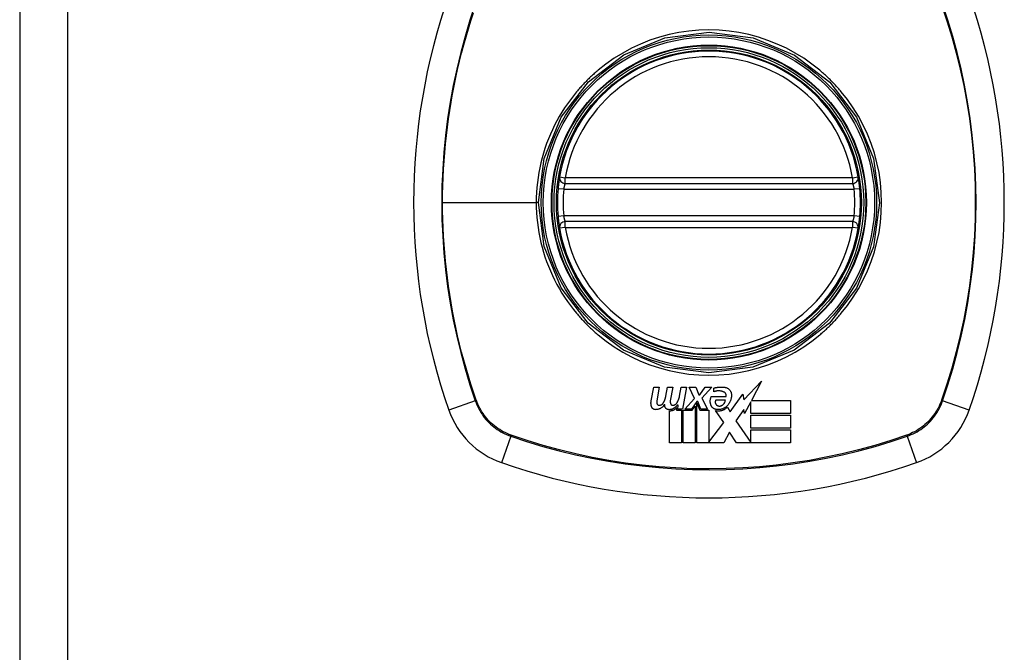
# Model space of a CAD drawing. Header units: inches. Extents: x 17 to 570, y 51 to 268.
# Tile 238 of 256: x 183.99 to 186.03, y 162.39 to 163.7. Entities that reach past the tile are written whole.
import ezdxf

# ---------------------------------------------------------------- set-up
doc = ezdxf.new("R2010")
doc.units = ezdxf.units.IN
doc.header["$MEASUREMENT"] = 0
doc.layers.add('Visible Edges(ANSI)', color=7, linetype='Continuous', lineweight=25)
doc.layers.add('Visible Tangent Edges(ANSI)', color=7, linetype='Continuous', lineweight=25)

msp = doc.modelspace()

# ---------------------------------------------------------------- linework, layer by layer
at = {"layer": 'Visible Edges(ANSI)'}
for p, q in [((183.9915, 179.1841), (183.9915, 147.4641)), ((185.1187, 163.3635), (185.7123, 163.3635)), ((185.7123, 163.2847), (185.1187, 163.2847)), ((185.2962, 162.9143), (185.3018, 162.9429)), ((185.3018, 162.9429), (185.3128, 162.9429)), ((185.3128, 162.9429), (185.3077, 162.9141)), ((185.3265, 162.9241), (185.3298, 162.9429)), ((185.3298, 162.9429), (185.3408, 162.9429)), ((185.3408, 162.9429), (185.3357, 162.9141)), ((185.3547, 162.9241), (185.358, 162.9429)), ((185.358, 162.9429), (185.369, 162.9429)), ((185.369, 162.9429), (185.361, 162.8974)), ((185.386, 162.9195), (185.3748, 162.9429)), ((185.3748, 162.9429), (185.3883, 162.9429)), ((185.3883, 162.9429), (185.3945, 162.9266)), ((185.3965, 162.9266), (185.4078, 162.9429)), ((185.4213, 162.9429), (185.4008, 162.9196)), ((185.4078, 162.9429), (185.4213, 162.9429)), ((185.4874, 162.9164), (185.5239, 162.9549)), ((185.5239, 162.9549), (185.5032, 162.9151)), ((185.3945, 162.9266), (185.3965, 162.9266)), ((185.4203, 162.9231), (185.4508, 162.9231)), ((185.4258, 162.9331), (185.4258, 162.9406)), ((185.4595, 162.8915), (185.4857, 162.9282)), ((185.4857, 162.9282), (185.4874, 162.9164)), ((185.3522, 162.9054), (185.3498, 162.9054)), ((185.3515, 162.8974), (185.3522, 162.9054)), ((185.3658, 162.8974), (185.386, 162.9195)), ((185.3905, 162.9127), (185.3794, 162.8974)), ((185.3808, 162.895), (185.387, 162.9036)), ((185.387, 162.9036), (185.387, 162.8276)), ((185.3923, 162.9127), (185.3905, 162.9127)), ((185.3905, 162.8276), (185.3905, 162.9097)), ((185.3905, 162.9097), (185.3968, 162.895)), ((185.3988, 162.8974), (185.3923, 162.9127)), ((185.4008, 162.9196), (185.4123, 162.8974)), ((185.4495, 162.9156), (185.4295, 162.9156)), ((185.5018, 162.9124), (185.489, 162.8879)), ((185.5018, 162.8884), (185.5018, 162.9124)), ((185.5032, 162.9151), (185.584, 162.9151)), ((185.584, 162.9151), (185.584, 162.8884)), ((185.334, 162.8276), (185.334, 162.8939)), ((185.349, 162.9001), (185.3485, 162.895)), ((185.3485, 162.895), (185.3588, 162.895)), ((185.361, 162.8974), (185.3515, 162.8974)), ((185.3588, 162.895), (185.3588, 162.8276)), ((185.3623, 162.8276), (185.3623, 162.895)), ((185.3623, 162.895), (185.3808, 162.895)), ((185.3794, 162.8974), (185.3658, 162.8974)), ((185.3968, 162.895), (185.4155, 162.895)), ((185.4123, 162.8974), (185.3988, 162.8974)), ((185.4155, 162.895), (185.4155, 162.8287)), ((185.446, 162.8695), (185.4288, 162.8944)), ((185.4538, 162.9011), (185.4595, 162.8915)), ((185.4874, 162.8962), (185.471, 162.8729)), ((185.489, 162.8879), (185.4874, 162.8962)), ((185.584, 162.8884), (185.5018, 162.8884)), ((185.5018, 162.8579), (185.5018, 162.8846)), ((185.5018, 162.8846), (185.584, 162.8846)), ((185.584, 162.8846), (185.584, 162.8579)), ((185.4155, 162.8287), (185.446, 162.8695)), ((185.471, 162.8729), (185.5018, 162.8281)), ((185.4579, 162.8494), (185.4463, 162.8276)), ((185.4725, 162.8276), (185.4579, 162.8494)), ((185.584, 162.8579), (185.5018, 162.8579)), ((185.5018, 162.8544), (185.584, 162.8544)), ((185.5018, 162.8281), (185.5018, 162.8544)), ((185.584, 162.8544), (185.584, 162.8276)), ((185.3588, 162.8276), (185.334, 162.8276)), ((185.387, 162.8276), (185.3623, 162.8276)), ((185.4463, 162.8276), (185.3905, 162.8276)), ((185.584, 162.8276), (185.4725, 162.8276))]:
    msp.add_line(p, q, dxfattribs=at)
at = {"layer": 'Visible Edges(ANSI)', "flags": 128}
for points in [[(185.1071, 163.3773), (185.1071, 163.3773), (185.1071, 163.3771), (185.107, 163.3768), (185.107, 163.3765), (185.1069, 163.376), (185.1068, 163.3754), (185.1067, 163.3748), (185.1065, 163.374), (185.1064, 163.3731), (185.1063, 163.3722), (185.1061, 163.3712), (185.1059, 163.3701), (185.1058, 163.3689), (185.1056, 163.3677), (185.1054, 163.3664), (185.1052, 163.365), (185.105, 163.3636), (185.1049, 163.3621), (185.1047, 163.3606), (185.1045, 163.3591), (185.1043, 163.3575), (185.1042, 163.3559), (185.104, 163.3544), (185.1039, 163.3528)], [(185.7272, 163.3528), (185.7271, 163.3544), (185.7269, 163.3559), (185.7267, 163.3575), (185.7266, 163.3591), (185.7264, 163.3606), (185.7262, 163.3621), (185.726, 163.3636), (185.7259, 163.365), (185.7257, 163.3664), (185.7255, 163.3677), (185.7253, 163.3689), (185.7251, 163.3701), (185.725, 163.3712), (185.7248, 163.3722), (185.7247, 163.3731), (185.7245, 163.374), (185.7244, 163.3748), (185.7243, 163.3754), (185.7242, 163.376), (185.7241, 163.3765), (185.7241, 163.3768), (185.724, 163.3771), (185.724, 163.3773), (185.724, 163.3773)], [(185.1039, 163.2955), (185.104, 163.2939), (185.1042, 163.2923), (185.1043, 163.2907), (185.1045, 163.2891), (185.1047, 163.2876), (185.1049, 163.2861), (185.105, 163.2846), (185.1052, 163.2832), (185.1054, 163.2819), (185.1056, 163.2805), (185.1058, 163.2793), (185.1059, 163.2781), (185.1061, 163.277), (185.1063, 163.276), (185.1064, 163.2751), (185.1065, 163.2742), (185.1067, 163.2735), (185.1068, 163.2728), (185.1069, 163.2722), (185.107, 163.2718), (185.107, 163.2714), (185.1071, 163.2711), (185.1071, 163.271), (185.1071, 163.2709)], [(185.724, 163.2709), (185.724, 163.271), (185.724, 163.2711), (185.7241, 163.2714), (185.7241, 163.2718), (185.7242, 163.2722), (185.7243, 163.2728), (185.7244, 163.2735), (185.7245, 163.2742), (185.7247, 163.2751), (185.7248, 163.276), (185.725, 163.277), (185.7251, 163.2781), (185.7253, 163.2793), (185.7255, 163.2805), (185.7257, 163.2819), (185.7258, 163.2832), (185.726, 163.2846), (185.7262, 163.2861), (185.7264, 163.2876), (185.7266, 163.2891), (185.7267, 163.2907), (185.7269, 163.2923), (185.7271, 163.2939), (185.7272, 163.2955)], [(185.4258, 162.9406), (185.4267, 162.9409), (185.4276, 162.9411), (185.4285, 162.9414), (185.4294, 162.9416), (185.4304, 162.9418), (185.4313, 162.942), (185.4322, 162.9422), (185.4332, 162.9423), (185.4341, 162.9425), (185.435, 162.9426), (185.436, 162.9427), (185.4369, 162.9428), (185.4379, 162.9428), (185.4388, 162.9429), (185.4398, 162.9429), (185.4407, 162.9429), (185.4417, 162.9429), (185.4426, 162.9429), (185.4436, 162.9428), (185.4445, 162.9428), (185.4455, 162.9427), (185.4464, 162.9426), (185.4473, 162.9425), (185.4483, 162.9424)], [(185.4483, 162.9424), (185.4493, 162.9422), (185.4503, 162.9419), (185.4513, 162.9416), (185.4523, 162.9412), (185.4532, 162.9408), (185.4542, 162.9403), (185.455, 162.9398), (185.4559, 162.9392), (185.4567, 162.9385), (185.4574, 162.9378), (185.4581, 162.9371), (185.4588, 162.9363), (185.4594, 162.9355), (185.4599, 162.9347), (185.4604, 162.9338), (185.4609, 162.9329), (185.4612, 162.932), (185.4616, 162.931), (185.4618, 162.9301), (185.462, 162.9291), (185.4622, 162.9281), (185.4623, 162.9271), (185.4623, 162.9261), (185.4623, 162.9251)], [(185.3213, 162.9101), (185.3216, 162.9106), (185.3219, 162.9112), (185.3222, 162.9117), (185.3225, 162.9123), (185.3228, 162.9128), (185.3231, 162.9134), (185.3234, 162.914), (185.3236, 162.9145), (185.3239, 162.9151), (185.3241, 162.9157), (185.3244, 162.9163), (185.3246, 162.9169), (185.3248, 162.9174), (185.325, 162.918), (185.3252, 162.9186), (185.3254, 162.9192), (185.3255, 162.9198), (185.3257, 162.9204), (185.3259, 162.921), (185.326, 162.9217), (185.3261, 162.9223), (185.3263, 162.9229), (185.3264, 162.9235), (185.3265, 162.9241)], [(185.3493, 162.9101), (185.3496, 162.9106), (185.35, 162.9112), (185.3503, 162.9117), (185.3506, 162.9123), (185.3509, 162.9128), (185.3512, 162.9134), (185.3514, 162.914), (185.3517, 162.9145), (185.352, 162.9151), (185.3522, 162.9157), (185.3525, 162.9163), (185.3527, 162.9168), (185.3529, 162.9174), (185.3531, 162.918), (185.3533, 162.9186), (185.3535, 162.9192), (185.3537, 162.9198), (185.3539, 162.9204), (185.3541, 162.921), (185.3542, 162.9216), (185.3544, 162.9223), (185.3545, 162.9229), (185.3546, 162.9235), (185.3547, 162.9241)], [(185.4203, 162.9041), (185.42, 162.9049), (185.4197, 162.9056), (185.4194, 162.9064), (185.4192, 162.9072), (185.419, 162.908), (185.4188, 162.9088), (185.4186, 162.9096), (185.4185, 162.9104), (185.4184, 162.9112), (185.4183, 162.912), (185.4183, 162.9128), (185.4183, 162.9136), (185.4183, 162.9144), (185.4183, 162.9152), (185.4184, 162.9161), (185.4185, 162.9169), (185.4186, 162.9177), (185.4188, 162.9185), (185.419, 162.9193), (185.4192, 162.92), (185.4194, 162.9208), (185.4197, 162.9216), (185.42, 162.9224), (185.4203, 162.9231)], [(185.4465, 162.9326), (185.4457, 162.933), (185.4449, 162.9333), (185.4441, 162.9336), (185.4432, 162.9339), (185.4424, 162.9342), (185.4415, 162.9344), (185.4407, 162.9346), (185.4398, 162.9347), (185.4389, 162.9349), (185.438, 162.935), (185.4371, 162.935), (185.4362, 162.9351), (185.4353, 162.9351), (185.4344, 162.935), (185.4336, 162.935), (185.4327, 162.9349), (185.4318, 162.9348), (185.4309, 162.9346), (185.43, 162.9345), (185.4292, 162.9342), (185.4283, 162.934), (185.4274, 162.9337), (185.4266, 162.9334), (185.4258, 162.9331)], [(185.4508, 162.9231), (185.4509, 162.9236), (185.451, 162.924), (185.4511, 162.9245), (185.4511, 162.925), (185.4511, 162.9254), (185.4511, 162.9259), (185.4511, 162.9264), (185.451, 162.9268), (185.4509, 162.9273), (185.4508, 162.9277), (185.4506, 162.9282), (185.4504, 162.9286), (185.4502, 162.929), (185.45, 162.9294), (185.4498, 162.9298), (185.4495, 162.9302), (185.4492, 162.9306), (185.4489, 162.9309), (185.4485, 162.9313), (185.4482, 162.9316), (185.4478, 162.9319), (185.4474, 162.9321), (185.447, 162.9324), (185.4465, 162.9326)], [(185.4623, 162.9251), (185.4622, 162.9241), (185.4621, 162.9231), (185.462, 162.9221), (185.4618, 162.9211), (185.4616, 162.9201), (185.4614, 162.9191), (185.4611, 162.9181), (185.4608, 162.9172), (185.4605, 162.9162), (185.4602, 162.9152), (185.4598, 162.9143), (185.4594, 162.9134), (185.4589, 162.9124), (185.4585, 162.9115), (185.458, 162.9106), (185.4574, 162.9097), (185.4569, 162.9089), (185.4563, 162.908), (185.4557, 162.9072), (185.4551, 162.9064), (185.4544, 162.9056), (185.4537, 162.9048), (185.453, 162.904), (185.4523, 162.9033)], [(185.297, 162.9021), (185.2969, 162.9026), (185.2967, 162.9031), (185.2966, 162.9036), (185.2965, 162.9041), (185.2964, 162.9046), (185.2962, 162.9051), (185.2962, 162.9056), (185.2961, 162.9061), (185.296, 162.9066), (185.2959, 162.9071), (185.2959, 162.9077), (185.2959, 162.9082), (185.2958, 162.9087), (185.2958, 162.9092), (185.2958, 162.9097), (185.2958, 162.9102), (185.2958, 162.9107), (185.2958, 162.9112), (185.2959, 162.9118), (185.2959, 162.9123), (185.296, 162.9128), (185.2961, 162.9133), (185.2961, 162.9138), (185.2962, 162.9143)], [(185.3053, 162.8961), (185.3048, 162.8962), (185.3044, 162.8962), (185.3039, 162.8963), (185.3035, 162.8963), (185.303, 162.8964), (185.3026, 162.8966), (185.3021, 162.8967), (185.3017, 162.8969), (185.3013, 162.8971), (185.3009, 162.8973), (185.3005, 162.8976), (185.3002, 162.8978), (185.2998, 162.8981), (185.2995, 162.8984), (185.2991, 162.8987), (185.2988, 162.8991), (185.2985, 162.8994), (185.2983, 162.8998), (185.298, 162.9001), (185.2978, 162.9005), (185.2976, 162.9009), (185.2974, 162.9013), (185.2972, 162.9017), (185.297, 162.9021)], [(185.3238, 162.9076), (185.3234, 162.9068), (185.3229, 162.906), (185.3224, 162.9052), (185.3218, 162.9044), (185.3213, 162.9037), (185.3207, 162.903), (185.32, 162.9023), (185.3193, 162.9016), (185.3186, 162.901), (185.3179, 162.9004), (185.3171, 162.8998), (185.3163, 162.8993), (185.3155, 162.8988), (185.3146, 162.8983), (185.3138, 162.8979), (185.3129, 162.8976), (185.312, 162.8972), (185.3111, 162.8969), (185.3101, 162.8967), (185.3092, 162.8965), (185.3082, 162.8963), (185.3072, 162.8962), (185.3063, 162.8962), (185.3053, 162.8961)], [(185.3077, 162.9141), (185.3077, 162.9139), (185.3077, 162.9136), (185.3076, 162.9134), (185.3076, 162.9131), (185.3076, 162.9129), (185.3076, 162.9126), (185.3076, 162.9124), (185.3076, 162.9121), (185.3076, 162.9119), (185.3076, 162.9116), (185.3076, 162.9114), (185.3076, 162.9111), (185.3077, 162.9109), (185.3077, 162.9106), (185.3078, 162.9104), (185.3078, 162.9101), (185.3079, 162.9099), (185.3079, 162.9097), (185.308, 162.9094), (185.3081, 162.9092), (185.3081, 162.9089), (185.3082, 162.9087), (185.3083, 162.9085), (185.3084, 162.9082)], [(185.3084, 162.9082), (185.3085, 162.908), (185.3087, 162.9078), (185.3088, 162.9076), (185.3089, 162.9073), (185.3091, 162.9071), (185.3093, 162.9069), (185.3094, 162.9067), (185.3096, 162.9066), (185.3098, 162.9064), (185.31, 162.9062), (185.3102, 162.9061), (185.3105, 162.9059), (185.3107, 162.9058), (185.3109, 162.9057), (185.3112, 162.9056), (185.3114, 162.9055), (185.3117, 162.9054), (185.3119, 162.9053), (185.3122, 162.9053), (185.3125, 162.9053), (185.3127, 162.9052), (185.313, 162.9052), (185.3133, 162.9052), (185.3135, 162.9053)], [(185.3135, 162.9053), (185.3139, 162.9053), (185.3143, 162.9054), (185.3147, 162.9055), (185.3151, 162.9056), (185.3155, 162.9057), (185.3159, 162.9058), (185.3162, 162.9059), (185.3166, 162.9061), (185.317, 162.9062), (185.3173, 162.9064), (185.3177, 162.9066), (185.318, 162.9068), (185.3183, 162.907), (185.3187, 162.9073), (185.319, 162.9075), (185.3193, 162.9077), (185.3196, 162.908), (185.3198, 162.9083), (185.3201, 162.9085), (185.3204, 162.9088), (185.3206, 162.9091), (185.3209, 162.9094), (185.3211, 162.9098), (185.3213, 162.9101)], [(185.3248, 162.9021), (185.3247, 162.9023), (185.3247, 162.9026), (185.3246, 162.9028), (185.3245, 162.903), (185.3245, 162.9032), (185.3244, 162.9035), (185.3244, 162.9037), (185.3243, 162.9039), (185.3243, 162.9042), (185.3242, 162.9044), (185.3242, 162.9046), (185.3241, 162.9048), (185.3241, 162.9051), (185.324, 162.9053), (185.324, 162.9055), (185.324, 162.9058), (185.3239, 162.906), (185.3239, 162.9062), (185.3239, 162.9065), (185.3239, 162.9067), (185.3238, 162.9069), (185.3238, 162.9071), (185.3238, 162.9074), (185.3238, 162.9076)], [(185.3328, 162.8961), (185.3323, 162.8962), (185.3319, 162.8962), (185.3314, 162.8963), (185.331, 162.8963), (185.3306, 162.8965), (185.3301, 162.8966), (185.3297, 162.8968), (185.3293, 162.8969), (185.3289, 162.8971), (185.3285, 162.8974), (185.3281, 162.8976), (185.3278, 162.8979), (185.3274, 162.8981), (185.3271, 162.8984), (185.3268, 162.8987), (185.3265, 162.8991), (185.3262, 162.8994), (185.3259, 162.8998), (185.3257, 162.9001), (185.3255, 162.9005), (185.3253, 162.9009), (185.3251, 162.9013), (185.3249, 162.9017), (185.3248, 162.9021)], [(185.3498, 162.9054), (185.3494, 162.9047), (185.3489, 162.904), (185.3484, 162.9034), (185.3478, 162.9027), (185.3473, 162.9021), (185.3467, 162.9016), (185.346, 162.901), (185.3454, 162.9005), (185.3447, 162.9), (185.344, 162.8995), (185.3433, 162.899), (185.3426, 162.8986), (185.3419, 162.8982), (185.3411, 162.8979), (185.3403, 162.8975), (185.3395, 162.8972), (185.3387, 162.897), (185.3379, 162.8967), (185.337, 162.8966), (185.3362, 162.8964), (185.3354, 162.8963), (185.3345, 162.8962), (185.3336, 162.8961), (185.3328, 162.8961)], [(185.3357, 162.9141), (185.3357, 162.9139), (185.3356, 162.9136), (185.3356, 162.9134), (185.3356, 162.9131), (185.3356, 162.9129), (185.3356, 162.9126), (185.3356, 162.9124), (185.3356, 162.9121), (185.3356, 162.9119), (185.3356, 162.9116), (185.3356, 162.9114), (185.3356, 162.9111), (185.3357, 162.9109), (185.3357, 162.9106), (185.3357, 162.9104), (185.3358, 162.9101), (185.3359, 162.9099), (185.3359, 162.9097), (185.336, 162.9094), (185.3361, 162.9092), (185.3361, 162.9089), (185.3362, 162.9087), (185.3363, 162.9085), (185.3364, 162.9082)], [(185.3364, 162.9082), (185.3365, 162.908), (185.3366, 162.9078), (185.3368, 162.9076), (185.3369, 162.9073), (185.3371, 162.9071), (185.3372, 162.9069), (185.3374, 162.9067), (185.3376, 162.9066), (185.3378, 162.9064), (185.338, 162.9062), (185.3382, 162.9061), (185.3385, 162.9059), (185.3387, 162.9058), (185.3389, 162.9057), (185.3392, 162.9056), (185.3394, 162.9055), (185.3397, 162.9054), (185.3399, 162.9053), (185.3402, 162.9053), (185.3405, 162.9053), (185.3407, 162.9052), (185.341, 162.9052), (185.3413, 162.9052), (185.3415, 162.9053)], [(185.3415, 162.9053), (185.3419, 162.9053), (185.3423, 162.9054), (185.3427, 162.9055), (185.3431, 162.9056), (185.3435, 162.9057), (185.3439, 162.9058), (185.3442, 162.9059), (185.3446, 162.9061), (185.345, 162.9062), (185.3453, 162.9064), (185.3457, 162.9066), (185.346, 162.9068), (185.3463, 162.907), (185.3467, 162.9073), (185.347, 162.9075), (185.3473, 162.9077), (185.3476, 162.908), (185.3478, 162.9083), (185.3481, 162.9085), (185.3484, 162.9088), (185.3486, 162.9091), (185.3489, 162.9094), (185.3491, 162.9098), (185.3493, 162.9101)], [(185.4308, 162.8966), (185.4302, 162.8967), (185.4296, 162.8968), (185.4291, 162.8969), (185.4285, 162.897), (185.428, 162.8972), (185.4274, 162.8974), (185.4269, 162.8976), (185.4264, 162.8978), (185.4259, 162.8981), (185.4254, 162.8984), (185.4249, 162.8987), (185.4244, 162.899), (185.424, 162.8993), (185.4236, 162.8997), (185.4231, 162.9001), (185.4227, 162.9004), (185.4224, 162.9009), (185.422, 162.9013), (185.4217, 162.9017), (185.4214, 162.9022), (185.4211, 162.9026), (185.4208, 162.9031), (185.4205, 162.9036), (185.4203, 162.9041)], [(185.4295, 162.9156), (185.4293, 162.9152), (185.4291, 162.9148), (185.429, 162.9143), (185.4289, 162.9139), (185.4287, 162.9135), (185.4287, 162.913), (185.4286, 162.9126), (185.4286, 162.9121), (185.4286, 162.9116), (185.4286, 162.9112), (185.4286, 162.9107), (185.4287, 162.9103), (185.4288, 162.9098), (185.4289, 162.9094), (185.4291, 162.909), (185.4293, 162.9085), (185.4295, 162.9081), (185.4297, 162.9077), (185.43, 162.9073), (185.4302, 162.9069), (185.4305, 162.9066), (185.4308, 162.9062), (185.4312, 162.9059), (185.4315, 162.9056)], [(185.4523, 162.9033), (185.4516, 162.9026), (185.4509, 162.902), (185.4501, 162.9014), (185.4493, 162.9009), (185.4485, 162.9003), (185.4477, 162.8998), (185.4469, 162.8993), (185.446, 162.8989), (185.4451, 162.8985), (185.4442, 162.8981), (185.4433, 162.8977), (185.4424, 162.8974), (185.4415, 162.8971), (185.4405, 162.8969), (185.4396, 162.8967), (185.4386, 162.8965), (185.4376, 162.8964), (185.4367, 162.8963), (185.4357, 162.8963), (185.4347, 162.8963), (185.4337, 162.8963), (185.4327, 162.8964), (185.4318, 162.8965), (185.4308, 162.8966)], [(185.4315, 162.9056), (185.4318, 162.9054), (185.4321, 162.9052), (185.4325, 162.905), (185.4328, 162.9048), (185.4331, 162.9046), (185.4335, 162.9044), (185.4338, 162.9043), (185.4342, 162.9041), (185.4346, 162.904), (185.4349, 162.9039), (185.4353, 162.9038), (185.4357, 162.9037), (185.4361, 162.9037), (185.4365, 162.9036), (185.4369, 162.9036), (185.4372, 162.9036), (185.4376, 162.9036), (185.438, 162.9036), (185.4384, 162.9037), (185.4388, 162.9037), (185.4392, 162.9038), (185.4395, 162.9039), (185.4399, 162.904), (185.4403, 162.9041)], [(185.4403, 162.9041), (185.4409, 162.9043), (185.4415, 162.9046), (185.4421, 162.9049), (185.4427, 162.9052), (185.4433, 162.9056), (185.4438, 162.9059), (185.4443, 162.9063), (185.4448, 162.9068), (185.4453, 162.9072), (185.4458, 162.9077), (185.4462, 162.9081), (185.4466, 162.9086), (185.447, 162.9091), (185.4474, 162.9097), (185.4477, 162.9102), (185.448, 162.9108), (185.4483, 162.9114), (185.4486, 162.9119), (185.4488, 162.9125), (185.449, 162.9131), (185.4492, 162.9137), (185.4493, 162.9144), (185.4494, 162.915), (185.4495, 162.9156)], [(185.334, 162.8939), (185.3347, 162.8939), (185.3354, 162.8939), (185.3362, 162.8939), (185.3369, 162.894), (185.3376, 162.8941), (185.3382, 162.8942), (185.3389, 162.8944), (185.3396, 162.8945), (185.3403, 162.8947), (185.3409, 162.8949), (185.3416, 162.8952), (185.3422, 162.8954), (185.3429, 162.8957), (185.3435, 162.896), (185.3441, 162.8963), (185.3447, 162.8967), (185.3453, 162.8971), (185.3459, 162.8974), (185.3464, 162.8978), (185.347, 162.8983), (185.3475, 162.8987), (185.348, 162.8992), (185.3485, 162.8996), (185.349, 162.9001)], [(185.4288, 162.8944), (185.4299, 162.8941), (185.431, 162.8939), (185.4321, 162.8938), (185.4332, 162.8937), (185.4344, 162.8937), (185.4355, 162.8937), (185.4366, 162.8937), (185.4378, 162.8938), (185.4389, 162.894), (185.44, 162.8941), (185.4411, 162.8944), (185.4422, 162.8946), (185.4433, 162.895), (185.4443, 162.8953), (185.4454, 162.8957), (185.4464, 162.8962), (185.4474, 162.8967), (185.4484, 162.8972), (185.4494, 162.8978), (185.4503, 162.8984), (185.4512, 162.899), (185.4521, 162.8997), (185.4529, 162.9004), (185.4538, 162.9011)]]:
    msp.add_lwpolyline(points, dxfattribs=at)
at = {"layer": 'Visible Edges(ANSI)'}
for radius in [0.3199, 0.315]:
    msp.add_circle((185.4155, 163.3241), radius, dxfattribs=at)
for centre, radius, start, end in [((186.1045, 163.3241), 1.2992, 160.7337, 199.2663), ((184.7266, 163.3241), 1.2992, 340.7337, 19.2663), ((185.4155, 163.3241), 0.313, 9.784, 170.216), ((185.1187, 163.3753), 0.0118, 170.216, 270), ((185.7123, 163.3753), 0.0118, 270, 9.784), ((185.4155, 163.3241), 0.313, 174.7499, 185.2501), ((185.4155, 163.3241), 0.313, 354.7499, 5.2501), ((185.1187, 163.2729), 0.0118, 90, 189.784), ((185.4155, 163.3241), 0.313, 189.784, 350.216), ((185.7123, 163.2729), 0.0118, 350.216, 90), ((185.0453, 162.9539), 0.1772, 199.2663, 250.7337), ((185.7858, 162.9539), 0.1772, 289.2663, 340.7337), ((185.4155, 164.0131), 1.2992, 250.7337, 289.2663)]:
    msp.add_arc(centre, radius, start, end, dxfattribs=at)
at = {"layer": 'Visible Tangent Edges(ANSI)'}
for p, q in [((184.0905, 179.1841), (184.0905, 147.4641)), ((185.1071, 163.3773), (185.1187, 163.3753)), ((185.1187, 163.3635), (185.1187, 163.3753)), ((185.7123, 163.3753), (185.1187, 163.3753)), ((185.7123, 163.3753), (185.724, 163.3773)), ((185.7123, 163.3753), (185.7123, 163.3635)), ((185.1156, 163.3517), (185.1039, 163.3528)), ((185.1156, 163.3517), (185.7155, 163.3517)), ((185.7272, 163.3528), (185.7155, 163.3517)), ((184.8652, 163.3241), (185.0587, 163.3241)), ((185.0633, 163.3241), (185.0587, 163.3241)), ((185.1156, 163.2966), (185.1039, 163.2955)), ((185.7155, 163.2966), (185.1156, 163.2966)), ((185.7272, 163.2955), (185.7155, 163.2966)), ((185.1187, 163.2729), (185.1071, 163.2709)), ((185.1187, 163.2729), (185.1187, 163.2847)), ((185.1187, 163.2729), (185.7123, 163.2729)), ((185.7123, 163.2847), (185.7123, 163.2729)), ((185.724, 163.2709), (185.7123, 163.2729)), ((184.9327, 162.9145), (184.8781, 162.8954)), ((184.935, 162.9153), (184.9348, 162.9158)), ((185.8963, 162.9158), (185.8961, 162.9153)), ((185.953, 162.8954), (185.8984, 162.9145)), ((185.006, 162.8413), (184.9868, 162.7866)), ((185.0072, 162.8434), (185.0067, 162.8436)), ((185.8243, 162.8436), (185.8239, 162.8434)), ((185.8251, 162.8413), (185.8442, 162.7866))]:
    msp.add_line(p, q, dxfattribs=at)
at = {"layer": 'Visible Tangent Edges(ANSI)', "flags": 128}
for points in [[(184.9327, 163.7337), (184.9218, 163.7008), (184.9117, 163.6675), (184.9026, 163.6339), (184.8944, 163.6001), (184.8872, 163.566), (184.8809, 163.5316), (184.8756, 163.4972), (184.8712, 163.4626), (184.8679, 163.4279), (184.8655, 163.3932), (184.864, 163.3585), (184.8635, 163.3238), (184.864, 163.2891), (184.8655, 163.2544), (184.8679, 163.2197), (184.8713, 163.1851), (184.8757, 163.1505), (184.881, 163.1161), (184.8873, 163.0819), (184.8945, 163.0478), (184.9027, 163.0141), (184.9118, 162.9806), (184.9218, 162.9474), (184.9327, 162.9145)], [(184.8652, 163.3241), (184.8653, 163.3414), (184.8657, 163.3587), (184.8663, 163.376), (184.8671, 163.3933), (184.8682, 163.4106), (184.8696, 163.4279), (184.8712, 163.4452), (184.873, 163.4624), (184.8751, 163.4797), (184.8774, 163.4969), (184.8799, 163.5141), (184.8827, 163.5313), (184.8858, 163.5484), (184.8891, 163.5654), (184.8926, 163.5825), (184.8964, 163.5994), (184.9004, 163.6163), (184.9046, 163.6331), (184.9091, 163.6499), (184.9138, 163.6666), (184.9187, 163.6832), (184.9238, 163.6997), (184.9292, 163.716)], [(185.8963, 163.7325), (185.9073, 163.6997), (185.9173, 163.6666), (185.9265, 163.6332), (185.9347, 163.5996), (185.9419, 163.5658), (185.9482, 163.5318), (185.9536, 163.4976), (185.958, 163.4632), (185.9614, 163.4287), (185.9639, 163.3941), (185.9654, 163.3595), (185.9659, 163.3249), (185.9654, 163.2903), (185.964, 163.2556), (185.9616, 163.221), (185.9581, 163.1863), (185.9538, 163.1518), (185.9484, 163.1174), (185.9421, 163.0831), (185.9348, 163.0491), (185.9265, 163.0153), (185.9174, 162.9818), (185.9073, 162.9486), (185.8963, 162.9158)], [(185.8984, 162.9145), (185.9093, 162.9475), (185.9194, 162.9808), (185.9285, 163.0144), (185.9367, 163.0483), (185.9439, 163.0825), (185.9502, 163.1168), (185.9555, 163.1513), (185.9599, 163.186), (185.9632, 163.2207), (185.9656, 163.2554), (185.9671, 163.2902), (185.9675, 163.3249), (185.967, 163.3596), (185.9655, 163.3943), (185.9631, 163.429), (185.9597, 163.4636), (185.9554, 163.498), (185.95, 163.5323), (185.9438, 163.5664), (185.9366, 163.6004), (185.9284, 163.6341), (185.9193, 163.6676), (185.9093, 163.7008), (185.8984, 163.7337)], [(185.0633, 163.3241), (185.0753, 163.4155), (185.1105, 163.5005), (185.1666, 163.5736), (185.2394, 163.6293), (185.3246, 163.6644), (185.416, 163.6763), (185.5072, 163.6642), (185.5924, 163.6289), (185.6651, 163.5731), (185.7207, 163.5003), (185.7558, 163.4152), (185.7678, 163.3238), (185.7557, 163.2326), (185.7204, 163.1474), (185.6645, 163.0746), (185.5917, 163.0189), (185.5065, 162.9838), (185.4151, 162.9719), (185.3239, 162.984), (185.2388, 163.0193), (185.166, 163.0752), (185.1103, 163.1481), (185.0753, 163.233), (185.0633, 163.3241)], [(185.6444, 163.5976), (185.6282, 163.6104), (185.6113, 163.6222), (185.5938, 163.633), (185.5756, 163.6429), (185.5568, 163.6516), (185.5374, 163.6593), (185.5177, 163.6659), (185.4977, 163.6713), (185.4775, 163.6755), (185.457, 163.6785), (185.4364, 163.6803), (185.4156, 163.6809), (185.3948, 163.6803), (185.3741, 163.6785), (185.3536, 163.6755), (185.3333, 163.6713), (185.3133, 163.6659), (185.2936, 163.6594), (185.2744, 163.6517), (185.2556, 163.6429), (185.2373, 163.6331), (185.2197, 163.6222), (185.2028, 163.6104), (185.1867, 163.5976)], [(185.1867, 163.5976), (185.1847, 163.5959), (185.1827, 163.5942), (185.1807, 163.5924), (185.1787, 163.5907), (185.1768, 163.589), (185.1748, 163.5872), (185.1729, 163.5854), (185.171, 163.5836), (185.1691, 163.5818), (185.1672, 163.58), (185.1653, 163.5781), (185.1634, 163.5763), (185.1616, 163.5744), (185.1597, 163.5725), (185.1579, 163.5707), (185.1561, 163.5687), (185.1543, 163.5668), (185.1525, 163.5649), (185.1507, 163.5629), (185.149, 163.561), (185.1472, 163.559), (185.1455, 163.557), (185.1438, 163.555), (185.1421, 163.553)], [(185.689, 163.553), (185.6873, 163.555), (185.6856, 163.557), (185.6839, 163.559), (185.6821, 163.5609), (185.6804, 163.5629), (185.6786, 163.5649), (185.6768, 163.5668), (185.675, 163.5687), (185.6732, 163.5706), (185.6714, 163.5725), (185.6695, 163.5744), (185.6677, 163.5762), (185.6658, 163.5781), (185.6639, 163.5799), (185.662, 163.5818), (185.6601, 163.5836), (185.6582, 163.5854), (185.6563, 163.5872), (185.6543, 163.5889), (185.6524, 163.5907), (185.6504, 163.5924), (185.6484, 163.5942), (185.6464, 163.5959), (185.6444, 163.5976)], [(185.1421, 163.553), (185.1355, 163.545), (185.1292, 163.5367), (185.1232, 163.5283), (185.1173, 163.5197), (185.1118, 163.511), (185.1064, 163.5021), (185.1014, 163.493), (185.0966, 163.4838), (185.0921, 163.4745), (185.0879, 163.4651), (185.0839, 163.4556), (185.0802, 163.4459), (185.0768, 163.4361), (185.0737, 163.4263), (185.0709, 163.4163), (185.0683, 163.4063), (185.0661, 163.3961), (185.0641, 163.3859), (185.0625, 163.3757), (185.0611, 163.3654), (185.0601, 163.3551), (185.0593, 163.3447), (185.0589, 163.3344), (185.0587, 163.3241)], [(185.689, 163.0952), (185.7018, 163.1114), (185.7137, 163.1284), (185.7245, 163.146), (185.7344, 163.1643), (185.7432, 163.1831), (185.7508, 163.2023), (185.7574, 163.222), (185.7627, 163.242), (185.7669, 163.2623), (185.7699, 163.2828), (185.7717, 163.3035), (185.7723, 163.3242), (185.7717, 163.345), (185.7699, 163.3657), (185.7669, 163.3862), (185.7626, 163.4065), (185.7573, 163.4265), (185.7507, 163.4462), (185.7431, 163.4654), (185.7343, 163.4842), (185.7245, 163.5024), (185.7136, 163.52), (185.7018, 163.5368), (185.689, 163.553)], [(185.1156, 163.3517), (185.1158, 163.3524), (185.1159, 163.3532), (185.1161, 163.354), (185.1162, 163.3547), (185.1164, 163.3555), (185.1166, 163.3562), (185.1168, 163.3569), (185.1169, 163.3576), (185.1171, 163.3582), (185.1173, 163.3588), (185.1175, 163.3594), (185.1176, 163.36), (185.1178, 163.3605), (185.1179, 163.361), (185.1181, 163.3615), (185.1182, 163.3619), (185.1183, 163.3623), (185.1184, 163.3626), (185.1185, 163.3629), (185.1186, 163.3631), (185.1187, 163.3633), (185.1187, 163.3634), (185.1187, 163.3635), (185.1187, 163.3635)], [(185.7123, 163.3635), (185.7123, 163.3635), (185.7124, 163.3634), (185.7124, 163.3633), (185.7125, 163.3631), (185.7126, 163.3629), (185.7126, 163.3626), (185.7128, 163.3623), (185.7129, 163.3619), (185.713, 163.3615), (185.7131, 163.361), (185.7133, 163.3605), (185.7135, 163.36), (185.7136, 163.3594), (185.7138, 163.3588), (185.714, 163.3582), (185.7141, 163.3576), (185.7143, 163.3569), (185.7145, 163.3562), (185.7147, 163.3555), (185.7148, 163.3547), (185.715, 163.354), (185.7152, 163.3532), (185.7153, 163.3524), (185.7155, 163.3517)], [(184.9348, 162.9158), (184.9292, 162.9321), (184.9238, 162.9486), (184.9187, 162.9651), (184.9138, 162.9816), (184.9091, 162.9983), (184.9046, 163.015), (184.9004, 163.0318), (184.8964, 163.0487), (184.8926, 163.0657), (184.8891, 163.0827), (184.8858, 163.0997), (184.8828, 163.1168), (184.88, 163.134), (184.8774, 163.1512), (184.8751, 163.1684), (184.873, 163.1857), (184.8712, 163.2029), (184.8696, 163.2202), (184.8682, 163.2375), (184.8671, 163.2549), (184.8663, 163.2722), (184.8657, 163.2895), (184.8653, 163.3068), (184.8652, 163.3241)], [(185.0587, 163.3241), (185.0589, 163.3138), (185.0593, 163.3034), (185.0601, 163.2931), (185.0612, 163.2828), (185.0625, 163.2725), (185.0642, 163.2622), (185.0661, 163.252), (185.0684, 163.2419), (185.0709, 163.2319), (185.0737, 163.2219), (185.0768, 163.2121), (185.0802, 163.2023), (185.0839, 163.1926), (185.0879, 163.183), (185.0922, 163.1736), (185.0967, 163.1642), (185.1015, 163.155), (185.1065, 163.146), (185.1118, 163.1371), (185.1174, 163.1284), (185.1232, 163.1198), (185.1293, 163.1114), (185.1356, 163.1033), (185.1421, 163.0952)], [(185.1187, 163.2847), (185.1187, 163.2848), (185.1187, 163.2849), (185.1187, 163.285), (185.1186, 163.2852), (185.1185, 163.2854), (185.1184, 163.2856), (185.1183, 163.286), (185.1182, 163.2863), (185.1181, 163.2867), (185.1179, 163.2872), (185.1178, 163.2877), (185.1176, 163.2882), (185.1175, 163.2888), (185.1173, 163.2894), (185.1171, 163.29), (185.1169, 163.2907), (185.1168, 163.2913), (185.1166, 163.292), (185.1164, 163.2928), (185.1162, 163.2935), (185.1161, 163.2943), (185.1159, 163.295), (185.1158, 163.2958), (185.1156, 163.2966)], [(185.7155, 163.2966), (185.7153, 163.2958), (185.7152, 163.295), (185.715, 163.2943), (185.7148, 163.2935), (185.7147, 163.2928), (185.7145, 163.292), (185.7143, 163.2913), (185.7141, 163.2907), (185.714, 163.29), (185.7138, 163.2894), (185.7136, 163.2888), (185.7135, 163.2882), (185.7133, 163.2877), (185.7131, 163.2872), (185.713, 163.2867), (185.7129, 163.2863), (185.7127, 163.286), (185.7126, 163.2856), (185.7126, 163.2854), (185.7125, 163.2852), (185.7124, 163.285), (185.7124, 163.2849), (185.7123, 163.2848), (185.7123, 163.2847)], [(185.1421, 163.0952), (185.1438, 163.0932), (185.1455, 163.0912), (185.1472, 163.0893), (185.149, 163.0873), (185.1507, 163.0853), (185.1525, 163.0834), (185.1543, 163.0815), (185.1561, 163.0795), (185.1579, 163.0776), (185.1597, 163.0757), (185.1615, 163.0739), (185.1634, 163.072), (185.1653, 163.0701), (185.1671, 163.0683), (185.169, 163.0665), (185.1709, 163.0647), (185.1729, 163.0629), (185.1748, 163.0611), (185.1767, 163.0593), (185.1787, 163.0575), (185.1807, 163.0558), (185.1827, 163.0541), (185.1847, 163.0524), (185.1867, 163.0507)], [(185.6444, 163.0507), (185.6464, 163.0524), (185.6484, 163.0541), (185.6504, 163.0558), (185.6524, 163.0575), (185.6543, 163.0593), (185.6563, 163.0611), (185.6582, 163.0628), (185.6601, 163.0646), (185.662, 163.0665), (185.6639, 163.0683), (185.6658, 163.0701), (185.6677, 163.072), (185.6695, 163.0738), (185.6714, 163.0757), (185.6732, 163.0776), (185.675, 163.0795), (185.6768, 163.0814), (185.6786, 163.0834), (185.6804, 163.0853), (185.6821, 163.0873), (185.6839, 163.0893), (185.6856, 163.0912), (185.6873, 163.0932), (185.689, 163.0952)], [(185.1867, 163.0507), (185.2029, 163.0379), (185.2198, 163.026), (185.2374, 163.0151), (185.2556, 163.0053), (185.2744, 162.9965), (185.2937, 162.9888), (185.3134, 162.9823), (185.3334, 162.9769), (185.3537, 162.9727), (185.3742, 162.9697), (185.3948, 162.9679), (185.4156, 162.9673), (185.4363, 162.9679), (185.457, 162.9697), (185.4776, 162.9728), (185.4979, 162.977), (185.5179, 162.9824), (185.5375, 162.9889), (185.5568, 162.9966), (185.5756, 163.0053), (185.5938, 163.0152), (185.6114, 163.026), (185.6283, 163.0379), (185.6444, 163.0507)], [(184.9327, 162.9145), (184.9343, 162.9103), (184.9359, 162.9062), (184.9378, 162.9021), (184.9398, 162.8981), (184.9419, 162.8942), (184.9442, 162.8904), (184.9467, 162.8867), (184.9493, 162.883), (184.952, 162.8795), (184.9548, 162.876), (184.9578, 162.8727), (184.9609, 162.8695), (184.9641, 162.8664), (184.9674, 162.8634), (184.9709, 162.8606), (184.9744, 162.8578), (184.9781, 162.8553), (184.9818, 162.8528), (184.9857, 162.8505), (184.9896, 162.8484), (184.9936, 162.8464), (184.9976, 162.8445), (185.0018, 162.8428), (185.006, 162.8413)], [(185.0067, 162.8436), (185.0026, 162.8451), (184.9986, 162.8468), (184.9946, 162.8486), (184.9907, 162.8506), (184.9869, 162.8527), (184.9832, 162.855), (184.9795, 162.8574), (184.976, 162.8599), (184.9725, 162.8626), (184.9692, 162.8654), (184.9659, 162.8683), (184.9628, 162.8713), (184.9597, 162.8745), (184.9568, 162.8777), (184.954, 162.8811), (184.9514, 162.8846), (184.9488, 162.8881), (184.9464, 162.8918), (184.9442, 162.8955), (184.942, 162.8993), (184.9401, 162.9032), (184.9382, 162.9072), (184.9365, 162.9112), (184.935, 162.9153)], [(185.8961, 162.9153), (185.8946, 162.9112), (185.8929, 162.9072), (185.891, 162.9032), (185.889, 162.8993), (185.8869, 162.8955), (185.8846, 162.8918), (185.8822, 162.8881), (185.8797, 162.8846), (185.877, 162.8811), (185.8743, 162.8777), (185.8714, 162.8745), (185.8683, 162.8713), (185.8652, 162.8683), (185.8619, 162.8654), (185.8586, 162.8626), (185.8551, 162.8599), (185.8515, 162.8574), (185.8479, 162.855), (185.8442, 162.8527), (185.8403, 162.8506), (185.8364, 162.8486), (185.8325, 162.8468), (185.8284, 162.8451), (185.8243, 162.8436)], [(185.8251, 162.8413), (185.8293, 162.8428), (185.8334, 162.8445), (185.8375, 162.8464), (185.8415, 162.8484), (185.8454, 162.8505), (185.8493, 162.8528), (185.853, 162.8553), (185.8566, 162.8578), (185.8602, 162.8606), (185.8636, 162.8634), (185.867, 162.8664), (185.8702, 162.8695), (185.8733, 162.8727), (185.8763, 162.876), (185.8791, 162.8795), (185.8818, 162.883), (185.8844, 162.8867), (185.8868, 162.8904), (185.8891, 162.8942), (185.8913, 162.8981), (185.8933, 162.9021), (185.8951, 162.9062), (185.8968, 162.9103), (185.8984, 162.9145)], [(185.006, 162.8413), (185.0389, 162.8303), (185.0722, 162.8203), (185.1058, 162.8112), (185.1397, 162.803), (185.1739, 162.7957), (185.2082, 162.7895), (185.2428, 162.7841), (185.2774, 162.7798), (185.3121, 162.7764), (185.3469, 162.774), (185.3816, 162.7726), (185.4163, 162.7721), (185.451, 162.7726), (185.4857, 162.7741), (185.5204, 162.7765), (185.555, 162.7799), (185.5894, 162.7843), (185.6237, 162.7896), (185.6579, 162.7959), (185.6918, 162.8031), (185.7255, 162.8112), (185.759, 162.8203), (185.7922, 162.8304), (185.8251, 162.8413)], [(185.8239, 162.8434), (185.7911, 162.8324), (185.758, 162.8223), (185.7246, 162.8132), (185.691, 162.805), (185.6572, 162.7977), (185.6232, 162.7914), (185.589, 162.7861), (185.5546, 162.7817), (185.5201, 162.7782), (185.4856, 162.7758), (185.4509, 162.7743), (185.4163, 162.7738), (185.3817, 162.7742), (185.347, 162.7757), (185.3124, 162.7781), (185.2778, 162.7815), (185.2432, 162.7859), (185.2088, 162.7913), (185.1745, 162.7976), (185.1405, 162.8049), (185.1067, 162.8131), (185.0732, 162.8223), (185.04, 162.8324), (185.0072, 162.8434)]]:
    msp.add_lwpolyline(points, dxfattribs=at)
at = {"layer": 'Visible Tangent Edges(ANSI)'}
for radius in [0.3464, 0.3422, 0.3254, 0.3242]:
    msp.add_circle((185.4155, 163.3241), radius, dxfattribs=at)
for start, end in [(9.784, 170.216), (174.7499, 185.2501), (354.7499, 5.2501), (189.784, 350.216)]:
    msp.add_arc((185.4155, 163.3241), 0.3012, start, end, dxfattribs=at)
for centre, major_axis, start_param, end_param in [((184.9374, 162.9162), (0.00931, 0.00321), 4.18856, 4.452267), ((185.8937, 162.9162), (-0.00931, 0.00321), 1.830918, 2.094625), ((185.0076, 162.8459), (0.00321, 0.00931), 1.830918, 2.094625), ((185.8235, 162.8459), (0.00321, -0.00931), 1.046967, 1.310674)]:
    msp.add_ellipse(centre, major_axis=major_axis, ratio=0.002592, start_param=start_param, end_param=end_param, dxfattribs=at)

doc.saveas('drawing.dxf')
